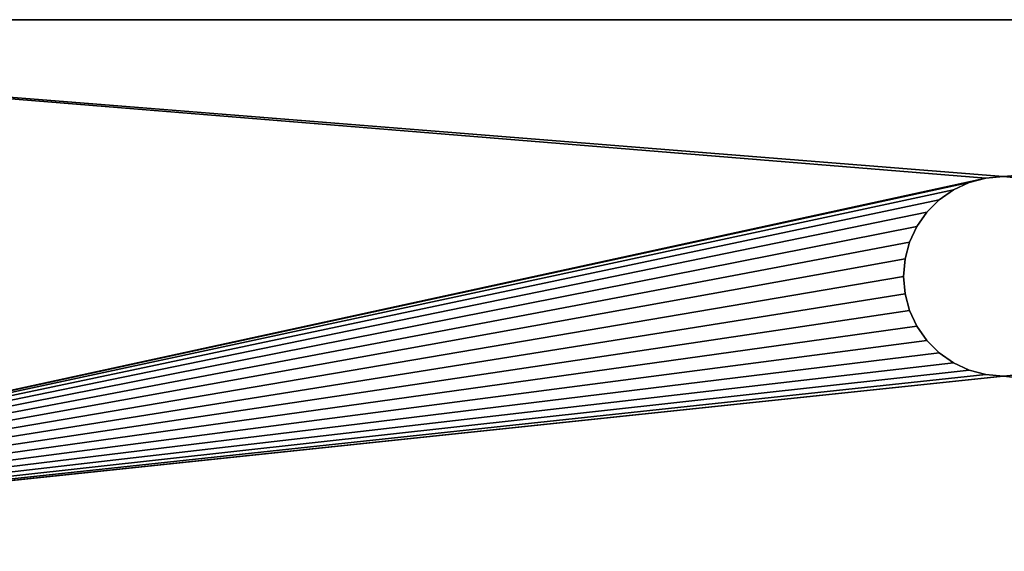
# Model space of a CAD drawing. Extents: x 0 to 700, y 0 to 509.
# Tile 122 of 243: x 178 to 350, y 327 to 420. Entities that reach past the tile are written whole.
import ezdxf

# ---------------------------------------------------------------- set-up
doc = ezdxf.new("R2010")
doc.units = 0
doc.header["$LTSCALE"] = 25.4
doc.layers.get('0').update_dxf_attribs({"linetype": 'CONTINUOUS'})

# ---------------------------------------------------------------- blocks, each defined once
blk = doc.blocks.new('5902539864168_-_S_STL')
at = {"color": 0}
for p, q in [((5.83, 103, 89.05), (694.17, 103, 89.05)), ((5.83, 103, 89.05), (694.17, 103, 89.05)), ((332.77, 103, 131.01), (332.5, 103, 134.05)), ((332.5, 103, 134.05), (332.5, 90, 134.05)), ((332.5, 103, 134.05), (332.5, 90, 134.05)), ((332.5, 103, 134.05), (332.77, 103, 137.09)), ((332.5, 103, 134.05), (332.77, 103, 137.09)), ((332.77, 103, 131.01), (332.5, 103, 134.05)), ((333.56, 103, 128.07), (332.77, 103, 131.01)), ((332.77, 103, 131.01), (332.77, 90, 131.01)), ((332.77, 103, 131.01), (332.77, 90, 131.01)), ((332.77, 103, 137.09), (332.77, 90, 137.09)), ((332.77, 103, 137.09), (332.77, 90, 137.09)), ((332.77, 103, 137.09), (333.56, 103, 140.04)), ((332.77, 103, 137.09), (333.56, 103, 140.04)), ((333.56, 103, 128.07), (332.77, 103, 131.01)), ((334.84, 103, 125.3), (333.56, 103, 128.07)), ((333.56, 103, 128.07), (333.56, 90, 128.07)), ((333.56, 103, 128.07), (333.56, 90, 128.07)), ((333.56, 103, 140.04), (333.56, 90, 140.04)), ((333.56, 103, 140.04), (333.56, 90, 140.04)), ((333.56, 103, 140.04), (334.84, 103, 142.8)), ((333.56, 103, 140.04), (334.84, 103, 142.8)), ((334.84, 103, 125.3), (333.56, 103, 128.07)), ((336.59, 103, 122.8), (334.84, 103, 125.3)), ((334.84, 103, 125.3), (334.84, 90, 125.3)), ((334.84, 103, 125.3), (334.84, 90, 125.3)), ((334.84, 103, 142.8), (334.84, 90, 142.8)), ((334.84, 103, 142.8), (334.84, 90, 142.8)), ((334.84, 103, 142.8), (336.59, 103, 145.3)), ((334.84, 103, 142.8), (336.59, 103, 145.3)), ((336.59, 103, 122.8), (334.84, 103, 125.3)), ((338.75, 103, 120.65), (336.59, 103, 122.8)), ((336.59, 103, 122.8), (336.59, 90, 122.8)), ((336.59, 103, 122.8), (336.59, 90, 122.8)), ((336.59, 103, 145.3), (336.59, 90, 145.3)), ((336.59, 103, 145.3), (336.59, 90, 145.3)), ((336.59, 103, 145.3), (338.75, 103, 147.46)), ((336.59, 103, 145.3), (338.75, 103, 147.46)), ((338.75, 103, 120.65), (336.59, 103, 122.8)), ((341.25, 103, 118.9), (338.75, 103, 120.65)), ((338.75, 103, 120.65), (338.75, 90, 120.65)), ((338.75, 103, 120.65), (338.75, 90, 120.65)), ((338.75, 103, 147.46), (338.75, 90, 147.46)), ((338.75, 103, 147.46), (338.75, 90, 147.46)), ((338.75, 103, 147.46), (341.25, 103, 149.21)), ((338.75, 103, 147.46), (341.25, 103, 149.21)), ((341.25, 103, 118.9), (338.75, 103, 120.65)), ((344.01, 103, 117.61), (341.25, 103, 118.9)), ((341.25, 103, 118.9), (341.25, 90, 118.9)), ((341.25, 103, 118.9), (341.25, 90, 118.9)), ((341.25, 103, 149.21), (341.25, 90, 149.21)), ((341.25, 103, 149.21), (341.25, 90, 149.21)), ((341.25, 103, 149.21), (344.01, 103, 150.5)), ((341.25, 103, 149.21), (344.01, 103, 150.5)), ((344.01, 103, 117.61), (341.25, 103, 118.9)), ((346.96, 103, 116.82), (344.01, 103, 117.61)), ((344.01, 103, 117.61), (344.01, 90, 117.61)), ((344.01, 103, 117.61), (344.01, 90, 117.61)), ((344.01, 103, 150.5), (344.01, 90, 150.5)), ((344.01, 103, 150.5), (344.01, 90, 150.5)), ((344.01, 103, 150.5), (346.96, 103, 151.29)), ((344.01, 103, 150.5), (346.96, 103, 151.29)), ((346.96, 103, 116.82), (344.01, 103, 117.61)), ((350, 103, 116.55), (346.96, 103, 116.82)), ((346.96, 103, 116.82), (346.96, 90, 116.82)), ((346.96, 103, 116.82), (346.96, 90, 116.82)), ((346.96, 103, 151.29), (346.96, 90, 151.29)), ((346.96, 103, 151.29), (346.96, 90, 151.29)), ((346.96, 103, 151.29), (350, 103, 151.55)), ((346.96, 103, 151.29), (350, 103, 151.55)), ((350, 103, 116.55), (346.96, 103, 116.82)), ((350, 90, 116.55), (350, 103, 116.55)), ((350, 103, 151.55), (350, 90, 151.55)), ((350, 103, 151.55), (350, 90, 151.55)), ((350, 103, 151.55), (353.04, 103, 151.29)), ((353.04, 103, 116.82), (350, 103, 116.55)), ((350, 90, 116.55), (350, 103, 116.55)), ((350, 103, 151.55), (353.04, 103, 151.29)), ((353.04, 103, 116.82), (350, 103, 116.55)), ((332.5, 90, 134.05), (332.77, 90, 131.01)), ((332.77, 90, 137.09), (332.5, 90, 134.05)), ((332.77, 90, 131.01), (333.56, 90, 128.07)), ((333.56, 90, 140.04), (332.77, 90, 137.09)), ((333.56, 90, 128.07), (334.84, 90, 125.3)), ((334.84, 90, 142.8), (333.56, 90, 140.04)), ((334.84, 90, 125.3), (336.59, 90, 122.8)), ((336.59, 90, 145.3), (334.84, 90, 142.8)), ((336.59, 90, 122.8), (338.75, 90, 120.65)), ((338.75, 90, 147.46), (336.59, 90, 145.3)), ((338.75, 90, 120.65), (341.25, 90, 118.9)), ((341.25, 90, 149.21), (338.75, 90, 147.46)), ((341.25, 90, 118.9), (344.01, 90, 117.61)), ((344.01, 90, 150.5), (341.25, 90, 149.21)), ((344.01, 90, 117.61), (346.96, 90, 116.82)), ((346.96, 90, 151.29), (344.01, 90, 150.5)), ((346.96, 90, 116.82), (350, 90, 116.55)), ((350, 90, 151.55), (346.96, 90, 151.29)), ((353.04, 90, 151.29), (350, 90, 151.55)), ((350, 90, 116.55), (353.04, 90, 116.82)), ((700, 3, 89.05), (0, 3, 89.05))]:
    blk.add_line(p, q, dxfattribs=at)
mesh = blk.add_polyface(dxfattribs=at)
corners = [(0.83, 98.04, 89.05), (700, 3, 89.05), (0, 3, 89.05), (0.91, 98.91, 89.05), (1.14, 99.74, 89.05), (1.51, 100.53, 89.05), (2.01, 101.23, 89.05), (2.63, 101.84, 89.05), (3.34, 102.34, 89.05), (4.13, 102.7, 89.05), (4.97, 102.92, 89.05), (5.83, 103, 89.05), (694.17, 103, 89.05), (695.03, 102.92, 89.05), (695.87, 102.7, 89.05), (696.66, 102.34, 89.05), (697.37, 101.84, 89.05), (697.99, 101.23, 89.05), (698.49, 100.53, 89.05), (698.86, 99.74, 89.05), (699.09, 98.91, 89.05), (699.17, 98.04, 89.05)]
mesh.append_faces([[corners[k] for k in face] for face in [(0, 1, 2), (1, 20, 21)]], dxfattribs={"vtx0": -1, "color": 0})
mesh.append_faces([[corners[k] for k in face] for face in [(1, 0, 3), (1, 3, 4), (1, 4, 5), (1, 5, 6), (1, 6, 7), (1, 7, 8), (1, 8, 9), (1, 9, 10), (1, 10, 11), (1, 11, 12), (1, 12, 13), (1, 13, 14), (1, 14, 15), (1, 15, 16), (1, 16, 17), (1, 17, 18), (1, 18, 19), (1, 19, 20)]], dxfattribs={"vtx0": -1, "vtx2": -1, "color": 0})
mesh = blk.add_polyface(dxfattribs=at)
corners = [(5.83, 103, 89.05), (350, 103, 116.55), (694.17, 103, 89.05), (346.96, 103, 116.82), (35.45, 103, 184.64), (33.7, 103, 185.07), (32.11, 103, 185.75), (30.7, 103, 186.63), (29.44, 103, 187.73), (28.41, 103, 189), (27.65, 103, 190.35), (27.14, 103, 191.74), (26.87, 103, 193.16), (5.83, 103, 503.22), (344.01, 103, 117.61), (341.25, 103, 118.9), (338.75, 103, 120.65), (336.59, 103, 122.8), (334.84, 103, 125.3), (333.56, 103, 128.07), (332.77, 103, 131.01), (332.5, 103, 134.05), (332.77, 103, 137.09), (333.56, 103, 140.04), (334.84, 103, 142.8), (336.59, 103, 145.3), (338.75, 103, 147.46), (341.25, 103, 149.21), (344.01, 103, 150.5), (346.96, 103, 151.29), (350, 103, 151.55), (37.44, 103, 184.47), (26.81, 103, 194.14), (26.81, 103, 473.17), (26.96, 103, 474.88), (26.98, 103, 475.02), (27.31, 103, 476.31), (27.48, 103, 476.76), (27.86, 103, 477.59), (28.65, 103, 478.84), (29.58, 103, 479.87), (30.67, 103, 480.73), (30.73, 103, 480.77), (31.88, 103, 481.4), (32.3, 103, 481.58), (33.22, 103, 481.88), (34.03, 103, 482.07), (34.68, 103, 482.17), (35.88, 103, 482.24), (664.12, 103, 482.24), (673.19, 103, 194.14), (694.17, 103, 503.22), (673.09, 103, 192.83), (672.73, 103, 191.31), (672.12, 103, 189.87), (671.27, 103, 188.55), (670.19, 103, 187.37), (669.8, 103, 187.02), (668.44, 103, 186.06), (666.9, 103, 185.29), (665.2, 103, 184.77), (353.04, 103, 116.82), (355.99, 103, 117.61), (358.75, 103, 118.9), (361.25, 103, 120.65), (363.41, 103, 122.8), (365.16, 103, 125.3), (366.44, 103, 128.07), (367.23, 103, 131.01), (367.5, 103, 134.05), (367.23, 103, 137.09), (366.44, 103, 140.04), (663.4, 103, 184.5), (365.16, 103, 142.8), (363.41, 103, 145.3), (361.25, 103, 147.46), (358.75, 103, 149.21), (355.99, 103, 150.5), (353.04, 103, 151.29), (662.56, 103, 184.47), (673.19, 103, 473.17), (673.12, 103, 474.37), (673.02, 103, 475.02), (672.83, 103, 475.83), (672.52, 103, 476.76), (672.35, 103, 477.17), (671.72, 103, 478.32), (671.68, 103, 478.39), (670.82, 103, 479.47), (669.79, 103, 480.4), (668.54, 103, 481.19), (667.7, 103, 481.58), (667.26, 103, 481.74), (665.97, 103, 482.07), (665.82, 103, 482.1)]
mesh.append_faces([[corners[k] for k in face] for face in [(0, 1, 2), (1, 0, 3), (4, 0, 5), (5, 0, 6), (6, 0, 7), (7, 0, 8), (8, 0, 9), (9, 0, 10), (10, 0, 11), (11, 0, 12), (3, 4, 14), (14, 4, 15), (15, 4, 16), (16, 4, 17), (17, 4, 18), (18, 4, 19), (19, 4, 20), (20, 4, 21), (21, 4, 22), (22, 4, 23), (23, 4, 24), (24, 4, 25), (25, 4, 26), (26, 4, 27), (27, 4, 28), (28, 4, 29), (29, 4, 30), (12, 13, 32), (32, 13, 33), (33, 13, 34), (34, 13, 35), (35, 13, 36), (36, 13, 37), (37, 13, 38), (38, 13, 39), (39, 13, 40), (40, 13, 41), (41, 13, 42), (42, 13, 43), (43, 13, 44), (44, 13, 45), (45, 13, 46), (46, 13, 47), (47, 13, 48), (48, 13, 49), (2, 50, 51), (50, 2, 52), (52, 2, 53), (53, 2, 54), (54, 2, 55), (55, 2, 56), (56, 2, 57), (57, 2, 58), (58, 2, 59), (59, 2, 60), (61, 2, 1), (60, 71, 72), (72, 30, 79), (79, 30, 31), (51, 49, 13)]], dxfattribs={"vtx0": -1, "vtx1": -1, "color": 0})
mesh.append_faces([[corners[k] for k in face] for face in [(3, 0, 4), (60, 2, 61)]], dxfattribs={"vtx0": -1, "vtx1": -1, "vtx2": -1, "color": 0})
mesh.append_faces([[corners[k] for k in face] for face in [(12, 0, 13), (30, 4, 31), (60, 61, 62), (60, 62, 63), (60, 63, 64), (60, 64, 65), (60, 65, 66), (60, 66, 67), (60, 67, 68), (60, 68, 69), (60, 69, 70), (60, 70, 71), (72, 71, 73), (72, 73, 74), (72, 74, 75), (72, 75, 76), (72, 76, 77), (72, 77, 78), (72, 78, 30), (51, 50, 80), (51, 80, 81), (51, 81, 82), (51, 82, 83), (51, 83, 84), (51, 84, 85), (51, 85, 86), (51, 86, 87), (51, 87, 88), (51, 88, 89), (51, 89, 90), (51, 90, 91), (51, 91, 92), (51, 92, 93), (51, 93, 94), (51, 94, 49)]], dxfattribs={"vtx0": -1, "vtx2": -1, "color": 0})
mesh = blk.add_polyface(dxfattribs=at)
corners = [(332.77, 103, 131.01), (332.5, 90, 134.05), (332.77, 90, 131.01), (332.5, 103, 134.05)]
mesh.append_faces([[corners[k] for k in face] for face in [(0, 1, 2), (1, 0, 3)]], dxfattribs={"vtx0": -1, "color": 0})
mesh = blk.add_polyface(dxfattribs=at)
corners = [(332.5, 103, 134.05), (332.77, 90, 137.09), (332.5, 90, 134.05), (332.77, 103, 137.09)]
mesh.append_faces([[corners[k] for k in face] for face in [(0, 1, 2), (1, 0, 3)]], dxfattribs={"vtx0": -1, "color": 0})
mesh = blk.add_polyface(dxfattribs=at)
corners = [(333.56, 103, 128.07), (332.77, 90, 131.01), (333.56, 90, 128.07), (332.77, 103, 131.01)]
mesh.append_faces([[corners[k] for k in face] for face in [(0, 1, 2), (1, 0, 3)]], dxfattribs={"vtx0": -1, "color": 0})
mesh = blk.add_polyface(dxfattribs=at)
corners = [(332.77, 103, 137.09), (333.56, 90, 140.04), (332.77, 90, 137.09), (333.56, 103, 140.04)]
mesh.append_faces([[corners[k] for k in face] for face in [(0, 1, 2), (1, 0, 3)]], dxfattribs={"vtx0": -1, "color": 0})
mesh = blk.add_polyface(dxfattribs=at)
corners = [(334.84, 103, 125.3), (333.56, 90, 128.07), (334.84, 90, 125.3), (333.56, 103, 128.07)]
mesh.append_faces([[corners[k] for k in face] for face in [(0, 1, 2), (1, 0, 3)]], dxfattribs={"vtx0": -1, "color": 0})
mesh = blk.add_polyface(dxfattribs=at)
corners = [(333.56, 103, 140.04), (334.84, 90, 142.8), (333.56, 90, 140.04), (334.84, 103, 142.8)]
mesh.append_faces([[corners[k] for k in face] for face in [(0, 1, 2), (1, 0, 3)]], dxfattribs={"vtx0": -1, "color": 0})
mesh = blk.add_polyface(dxfattribs=at)
corners = [(336.59, 103, 122.8), (334.84, 90, 125.3), (336.59, 90, 122.8), (334.84, 103, 125.3)]
mesh.append_faces([[corners[k] for k in face] for face in [(0, 1, 2), (1, 0, 3)]], dxfattribs={"vtx0": -1, "color": 0})
mesh = blk.add_polyface(dxfattribs=at)
corners = [(334.84, 103, 142.8), (336.59, 90, 145.3), (334.84, 90, 142.8), (336.59, 103, 145.3)]
mesh.append_faces([[corners[k] for k in face] for face in [(0, 1, 2), (1, 0, 3)]], dxfattribs={"vtx0": -1, "color": 0})
mesh = blk.add_polyface(dxfattribs=at)
corners = [(338.75, 90, 120.65), (336.59, 103, 122.8), (336.59, 90, 122.8), (338.75, 103, 120.65)]
mesh.append_faces([[corners[k] for k in face] for face in [(0, 1, 2), (1, 0, 3)]], dxfattribs={"vtx0": -1, "color": 0})
mesh = blk.add_polyface(dxfattribs=at)
corners = [(338.75, 103, 147.46), (336.59, 90, 145.3), (336.59, 103, 145.3), (338.75, 90, 147.46)]
mesh.append_faces([[corners[k] for k in face] for face in [(0, 1, 2), (1, 0, 3)]], dxfattribs={"vtx0": -1, "color": 0})
mesh = blk.add_polyface(dxfattribs=at)
corners = [(341.25, 90, 118.9), (338.75, 103, 120.65), (338.75, 90, 120.65), (341.25, 103, 118.9)]
mesh.append_faces([[corners[k] for k in face] for face in [(0, 1, 2), (1, 0, 3)]], dxfattribs={"vtx0": -1, "color": 0})
mesh = blk.add_polyface(dxfattribs=at)
corners = [(341.25, 103, 149.21), (338.75, 90, 147.46), (338.75, 103, 147.46), (341.25, 90, 149.21)]
mesh.append_faces([[corners[k] for k in face] for face in [(0, 1, 2), (1, 0, 3)]], dxfattribs={"vtx0": -1, "color": 0})
mesh = blk.add_polyface(dxfattribs=at)
corners = [(344.01, 90, 117.61), (341.25, 103, 118.9), (341.25, 90, 118.9), (344.01, 103, 117.61)]
mesh.append_faces([[corners[k] for k in face] for face in [(0, 1, 2), (1, 0, 3)]], dxfattribs={"vtx0": -1, "color": 0})
mesh = blk.add_polyface(dxfattribs=at)
corners = [(344.01, 103, 150.5), (341.25, 90, 149.21), (341.25, 103, 149.21), (344.01, 90, 150.5)]
mesh.append_faces([[corners[k] for k in face] for face in [(0, 1, 2), (1, 0, 3)]], dxfattribs={"vtx0": -1, "color": 0})
mesh = blk.add_polyface(dxfattribs=at)
corners = [(346.96, 90, 116.82), (344.01, 103, 117.61), (344.01, 90, 117.61), (346.96, 103, 116.82)]
mesh.append_faces([[corners[k] for k in face] for face in [(0, 1, 2), (1, 0, 3)]], dxfattribs={"vtx0": -1, "color": 0})
mesh = blk.add_polyface(dxfattribs=at)
corners = [(346.96, 103, 151.29), (344.01, 90, 150.5), (344.01, 103, 150.5), (346.96, 90, 151.29)]
mesh.append_faces([[corners[k] for k in face] for face in [(0, 1, 2), (1, 0, 3)]], dxfattribs={"vtx0": -1, "color": 0})
mesh = blk.add_polyface(dxfattribs=at)
corners = [(350, 90, 116.55), (346.96, 103, 116.82), (346.96, 90, 116.82), (350, 103, 116.55)]
mesh.append_faces([[corners[k] for k in face] for face in [(0, 1, 2), (1, 0, 3)]], dxfattribs={"vtx0": -1, "color": 0})
mesh = blk.add_polyface(dxfattribs=at)
corners = [(350, 103, 151.55), (346.96, 90, 151.29), (346.96, 103, 151.29), (350, 90, 151.55)]
mesh.append_faces([[corners[k] for k in face] for face in [(0, 1, 2), (1, 0, 3)]], dxfattribs={"vtx0": -1, "color": 0})
mesh = blk.add_polyface(dxfattribs=at)
corners = [(353.04, 103, 151.29), (350, 90, 151.55), (350, 103, 151.55), (353.04, 90, 151.29)]
mesh.append_faces([[corners[k] for k in face] for face in [(0, 1, 2), (1, 0, 3)]], dxfattribs={"vtx0": -1, "color": 0})
mesh = blk.add_polyface(dxfattribs=at)
corners = [(353.04, 90, 116.82), (350, 103, 116.55), (350, 90, 116.55), (353.04, 103, 116.82)]
mesh.append_faces([[corners[k] for k in face] for face in [(0, 1, 2), (1, 0, 3)]], dxfattribs={"vtx0": -1, "color": 0})

msp = doc.modelspace()

# ---------------------------------------------------------------- block references
at = {"color": 254, "extrusion": (0, -1, 6.12323e-17)}
msp.add_blockref('5902539864168_-_S_STL', (0, 0, -509.05), dxfattribs=at)

doc.saveas('drawing.dxf')
